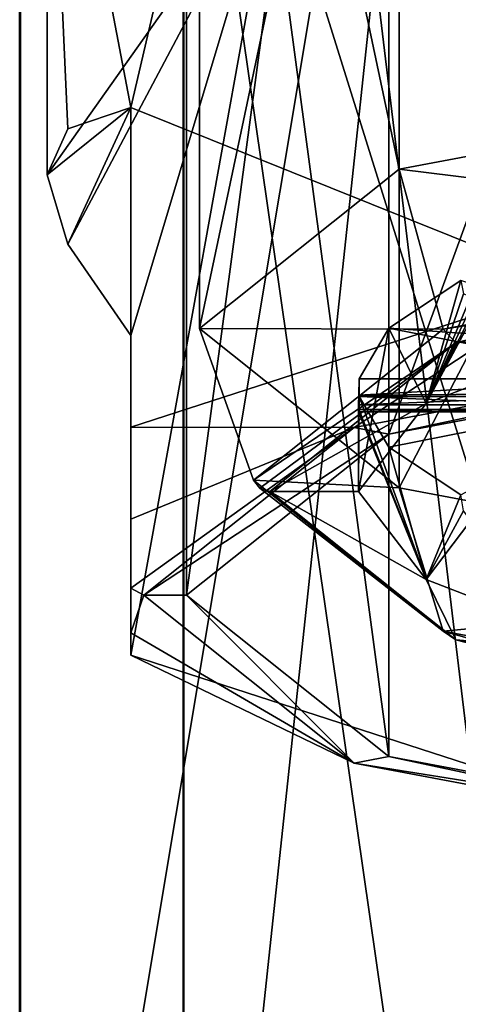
# Model space of a CAD drawing. Header units: millimetres. Extents: x -322 to 175, y 0 to 232.
# Tile 143 of 157: x -14.27 to -9.16, y 92.2 to 103.65. Entities that reach past the tile are written whole.
import ezdxf

# ---------------------------------------------------------------- set-up
doc = ezdxf.new("R2010")
doc.units = ezdxf.units.MM
doc.header["$LTSCALE"] = 65.185185
for name, color, linetype in [('1585', 7, 'CONTINUOUS'), ('1586', 7, 'CONTINUOUS'), ('1611', 7, 'CONTINUOUS'), ('1612', 7, 'CONTINUOUS'), ('1613', 7, 'CONTINUOUS'), ('1614', 7, 'CONTINUOUS'), ('1619', 7, 'CONTINUOUS'), ('1620', 7, 'CONTINUOUS'), ('1621', 7, 'CONTINUOUS'), ('1623', 7, 'CONTINUOUS'), ('1624', 7, 'CONTINUOUS'), ('1625', 7, 'CONTINUOUS'), ('1626', 7, 'CONTINUOUS'), ('1630', 7, 'CONTINUOUS'), ('1631', 7, 'CONTINUOUS'), ('1680', 7, 'CONTINUOUS'), ('1681', 7, 'CONTINUOUS'), ('1682', 7, 'CONTINUOUS'), ('1683', 7, 'CONTINUOUS'), ('1709', 7, 'CONTINUOUS'), ('1711', 7, 'CONTINUOUS'), ('1712', 7, 'CONTINUOUS'), ('1713', 7, 'CONTINUOUS'), ('1714', 7, 'CONTINUOUS'), ('1715', 7, 'CONTINUOUS')]:
    doc.layers.add(name, color=color, linetype=linetype)

msp = doc.modelspace()

# ---------------------------------------------------------------- linework, layer by layer
at = {"layer": '1585', "color": 7, "linetype": 'CONTINUOUS', "true_color": 0xe0f2ff}
for points in [[(-12.359, 83.5, -4.033), (-7.621, 83.5, -10.532), (-7.621, 127.729, -2.55), (-12.359, 83.5, -4.033)], [(-12.359, 83.5, -4.033), (-7.621, 127.729, -2.55), (-12.359, 125.6, 3.593), (-12.359, 83.5, -4.033)], [(-12.366, 83.5, 4.009), (-12.359, 83.5, -4.033), (-12.359, 125.6, 3.593), (-12.366, 83.5, 4.009)], [(-12.366, 83.5, 4.009), (-12.359, 125.6, 3.593), (-12.366, 122.767, 11.119), (-12.366, 83.5, 4.009)], [(-7.641, 83.5, 10.517), (-12.366, 83.5, 4.009), (-12.366, 122.767, 11.119), (-7.641, 83.5, 10.517)], [(-7.641, 120.475, 17.21), (-7.641, 83.5, 10.517), (-12.366, 122.767, 11.119), (-7.641, 120.475, 17.21)]]:
    msp.add_3dface(points, dxfattribs=at)
at = {"layer": '1586', "color": 7, "linetype": 'CONTINUOUS', "true_color": 0xe0f2ff}
for points in [[(-8.794, 123.809, -5.647), (-8.794, 83.5, -12.152), (-14.26, 121.451, 1.471), (-8.794, 123.809, -5.647)], [(-14.26, 121.451, 1.471), (-14.26, 83.5, -4.653), (-14.269, 118.532, 10.279), (-14.26, 121.451, 1.471)], [(-8.794, 83.5, -12.152), (-14.26, 83.5, -4.653), (-14.26, 121.451, 1.471), (-8.794, 83.5, -12.152)], [(-14.26, 83.5, -4.653), (-14.269, 83.5, 4.626), (-14.269, 118.532, 10.279), (-14.26, 83.5, -4.653)], [(-14.269, 118.532, 10.279), (-14.269, 83.5, 4.626), (-8.817, 116.17, 17.407), (-14.269, 118.532, 10.279)], [(-14.269, 83.5, 4.626), (-8.817, 83.5, 12.135), (-8.817, 116.17, 17.407), (-14.269, 83.5, 4.626)]]:
    msp.add_3dface(points, dxfattribs=at)
at = {"layer": '1611', "color": 2, "linetype": 'CONTINUOUS'}
for points in [[(-3.762, 115.892, 239.4), (-9.85, 114.747, 235.128), (-3.762, 103.055, 242.84), (-3.762, 115.892, 239.4)], [(-9.85, 114.747, 235.128), (-12.175, 112.895, 228.216), (-9.85, 101.911, 238.568), (-9.85, 114.747, 235.128)], [(-3.762, 103.055, 242.84), (-9.85, 114.747, 235.128), (-9.85, 101.911, 238.568), (-3.762, 103.055, 242.84)], [(-9.85, 101.911, 238.568), (-12.175, 112.895, 228.216), (-12.175, 100.058, 231.655), (-9.85, 101.911, 238.568)]]:
    msp.add_3dface(points, dxfattribs=at)
at = {"layer": '1612', "color": 2, "linetype": 'CONTINUOUS'}
for points in [[(-3.762, 103.055, 242.84), (-9.85, 101.911, 238.568), (-3.568, 101.137, 242.735), (-3.762, 103.055, 242.84)], [(-9.85, 101.911, 238.568), (-12.175, 100.058, 231.655), (-9.341, 100.052, 238.683), (-9.85, 101.911, 238.568)], [(-3.568, 101.137, 242.735), (-9.85, 101.911, 238.568), (-9.341, 100.052, 238.683), (-3.568, 101.137, 242.735)], [(-9.341, 100.052, 238.683), (-12.175, 100.058, 231.655), (-11.546, 98.295, 232.128), (-9.341, 100.052, 238.683)]]:
    msp.add_3dface(points, dxfattribs=at)
at = {"layer": '1613', "color": 2, "linetype": 'CONTINUOUS'}
for points in [[(-3.568, 101.137, 242.735), (-9.341, 100.052, 238.683), (-3.511, 100.96, 242.596), (-3.568, 101.137, 242.735)], [(-3.511, 100.96, 242.596), (-9.341, 100.052, 238.683), (-6.678, 100.542, 241.036), (-3.511, 100.96, 242.596)], [(-6.678, 100.542, 241.036), (-9.341, 100.052, 238.683), (-9.191, 99.892, 238.607), (-6.678, 100.542, 241.036)], [(-9.341, 100.052, 238.683), (-11.546, 98.295, 232.128), (-9.191, 99.892, 238.607), (-9.341, 100.052, 238.683)], [(-9.191, 99.892, 238.607), (-11.546, 98.295, 232.128), (-11.473, 98.201, 232.153), (-9.191, 99.892, 238.607)], [(-11.357, 98.165, 232.163), (-9.191, 99.892, 238.607), (-11.473, 98.201, 232.153), (-11.357, 98.165, 232.163)]]:
    msp.add_3dface(points, dxfattribs=at)
at = {"layer": '1614', "color": 2, "linetype": 'CONTINUOUS'}
for points in [[(-10.317, 99.269, 231.453), (-10.32, 99.117, 231.569), (-9.539, 97.142, 228.346), (-10.317, 99.269, 231.453)], [(-9.973, 98.681, 229.258), (-10.317, 99.269, 231.453), (-9.539, 97.142, 228.346), (-9.973, 98.681, 229.258)], [(-10.325, 99.111, 231.831), (-10.325, 99.131, 231.904), (-9.539, 97.142, 228.346), (-10.325, 99.111, 231.831)], [(-9.539, 97.142, 228.346), (-10.325, 99.131, 231.904), (-10.325, 98.165, 232.163), (-9.539, 97.142, 228.346)], [(-10.324, 99.092, 231.759), (-10.325, 99.111, 231.831), (-9.539, 97.142, 228.346), (-10.324, 99.092, 231.759)], [(-10.32, 99.117, 231.569), (-10.324, 99.092, 231.759), (-9.539, 97.142, 228.346), (-10.32, 99.117, 231.569)], [(-9.135, 98.127, 227.191), (-9.973, 98.681, 229.258), (-9.539, 97.142, 228.346), (-9.135, 98.127, 227.191)], [(-9.101, 97.939, 227.174), (-9.135, 98.127, 227.191), (-9.539, 97.142, 228.346), (-9.101, 97.939, 227.174)], [(-9.016, 97.828, 227.043), (-9.101, 97.939, 227.174), (-9.539, 97.142, 228.346), (-9.016, 97.828, 227.043)], [(-7.301, 96.275, 225.111), (-9.016, 97.828, 227.043), (-9.539, 97.142, 228.346), (-7.301, 96.275, 225.111)]]:
    msp.add_3dface(points, dxfattribs=at)
at = {"layer": '1619', "color": 7, "linetype": 'CONTINUOUS', "true_color": 0xcad1ee}
for points in [[(-9.971, 110.779, 221.283), (-12.325, 112.654, 228.28), (-9.971, 95.082, 225.489), (-9.971, 110.779, 221.283)], [(-9.971, 95.082, 225.489), (-12.325, 112.654, 228.28), (-12.325, 96.957, 232.486), (-9.971, 95.082, 225.489)], [(-3.809, 109.62, 216.958), (-9.971, 110.779, 221.283), (-3.809, 93.924, 221.164), (-3.809, 109.62, 216.958)], [(-3.809, 93.924, 221.164), (-9.971, 110.779, 221.283), (-9.971, 95.082, 225.489), (-3.809, 93.924, 221.164)]]:
    msp.add_3dface(points, dxfattribs=at)
at = {"layer": '1620', "color": 7, "linetype": 'CONTINUOUS', "true_color": 0xcad1ee}
for points in [[(-12.975, 98.911, 237.267), (-10.376, 98.908, 239.768), (-7.846, 100.57, 243.459), (-12.975, 98.911, 237.267)], [(-10.376, 98.908, 239.768), (-3.963, 100.114, 244.268), (-7.846, 100.57, 243.459), (-10.376, 98.908, 239.768)], [(-12.975, 97.841, 234.894), (-10.376, 98.908, 239.768), (-12.975, 98.911, 237.267), (-12.975, 97.841, 234.894)], [(-12.825, 96.957, 232.486), (-10.376, 98.908, 239.768), (-12.975, 97.041, 232.464), (-12.825, 96.957, 232.486)], [(-12.975, 97.041, 232.464), (-10.376, 98.908, 239.768), (-12.975, 97.841, 234.894), (-12.975, 97.041, 232.464)]]:
    msp.add_3dface(points, dxfattribs=at)
at = {"layer": '1621', "color": 7, "linetype": 'CONTINUOUS', "true_color": 0xcad1ee}
for points in [[(-4.311, 111.161, 242.415), (-11.286, 109.85, 237.521), (-7.846, 100.57, 243.459), (-4.311, 111.161, 242.415)], [(-11.286, 109.85, 237.521), (-13.95, 107.727, 229.6), (-12.975, 102.63, 236.271), (-11.286, 109.85, 237.521)], [(-7.846, 100.57, 243.459), (-11.286, 109.85, 237.521), (-12.975, 102.63, 236.271), (-7.846, 100.57, 243.459)], [(-12.975, 102.63, 236.271), (-13.95, 107.727, 229.6), (-13.707, 102.383, 233.714), (-12.975, 102.63, 236.271)], [(-13.707, 102.383, 233.714), (-13.95, 107.727, 229.6), (-13.95, 101.848, 231.176), (-13.707, 102.383, 233.714)], [(-12.975, 98.911, 237.267), (-7.846, 100.57, 243.459), (-12.975, 102.63, 236.271), (-12.975, 98.911, 237.267)]]:
    msp.add_3dface(points, dxfattribs=at)
at = {"layer": '1623', "color": 7, "linetype": 'CONTINUOUS', "true_color": 0xcad1ee}
for points in [[(-13.95, 107.727, 229.6), (-11.286, 105.605, 221.68), (-13.95, 101.848, 231.176), (-13.95, 107.727, 229.6)], [(-13.95, 101.848, 231.176), (-11.286, 105.605, 221.68), (-13.707, 101.042, 228.71), (-13.95, 101.848, 231.176)], [(-13.707, 101.042, 228.71), (-11.286, 105.605, 221.68), (-12.975, 99.978, 226.372), (-13.707, 101.042, 228.71)], [(-12.975, 99.978, 226.372), (-11.286, 105.605, 221.68), (-12.975, 96.259, 227.369), (-12.975, 99.978, 226.372)], [(-12.975, 96.259, 227.369), (-11.286, 105.605, 221.68), (-7.846, 94.6, 221.177), (-12.975, 96.259, 227.369)], [(-11.286, 105.605, 221.68), (-4.311, 104.294, 216.785), (-7.846, 94.6, 221.177), (-11.286, 105.605, 221.68)]]:
    msp.add_3dface(points, dxfattribs=at)
at = {"layer": '1624', "color": 7, "linetype": 'CONTINUOUS', "true_color": 0xcad1ee}
for points in [[(-12.825, 96.957, 232.486), (-12.975, 97.041, 232.464), (-12.975, 96.519, 229.959), (-12.825, 96.957, 232.486)], [(-12.825, 96.957, 232.486), (-12.975, 96.519, 229.959), (-10.376, 95.006, 225.205), (-12.825, 96.957, 232.486)], [(-12.975, 96.519, 229.959), (-12.975, 96.259, 227.369), (-10.376, 95.006, 225.205), (-12.975, 96.519, 229.959)], [(-12.975, 96.259, 227.369), (-7.846, 94.6, 221.177), (-10.376, 95.006, 225.205), (-12.975, 96.259, 227.369)], [(-10.376, 95.006, 225.205), (-7.846, 94.6, 221.177), (-3.963, 93.8, 220.704), (-10.376, 95.006, 225.205)]]:
    msp.add_3dface(points, dxfattribs=at)
at = {"layer": '1625', "color": 7, "linetype": 'CONTINUOUS', "true_color": 0xcad1ee}
for points in [[(-3.963, 100.114, 244.268), (-10.376, 98.908, 239.768), (-9.971, 98.832, 239.484), (-3.963, 100.114, 244.268)], [(-3.809, 99.991, 243.809), (-3.963, 100.114, 244.268), (-9.971, 98.832, 239.484), (-3.809, 99.991, 243.809)], [(-10.376, 98.908, 239.768), (-12.825, 96.957, 232.486), (-9.971, 98.832, 239.484), (-10.376, 98.908, 239.768)], [(-12.825, 96.957, 232.486), (-12.325, 96.957, 232.486), (-9.971, 98.832, 239.484), (-12.825, 96.957, 232.486)], [(-12.325, 96.957, 232.486), (-12.825, 96.957, 232.486), (-10.376, 95.006, 225.205), (-12.325, 96.957, 232.486)], [(-9.971, 95.082, 225.489), (-12.325, 96.957, 232.486), (-10.376, 95.006, 225.205), (-9.971, 95.082, 225.489)], [(-9.971, 95.082, 225.489), (-10.376, 95.006, 225.205), (-3.963, 93.8, 220.704), (-9.971, 95.082, 225.489)], [(-3.809, 93.924, 221.164), (-9.971, 95.082, 225.489), (-3.963, 93.8, 220.704), (-3.809, 93.924, 221.164)]]:
    msp.add_3dface(points, dxfattribs=at)
at = {"layer": '1626', "color": 7, "linetype": 'CONTINUOUS', "true_color": 0xcad1ee}
for points in [[(-9.971, 114.529, 235.278), (-3.809, 115.687, 239.603), (-9.971, 98.832, 239.484), (-9.971, 114.529, 235.278)], [(-3.809, 115.687, 239.603), (-3.809, 99.991, 243.809), (-9.971, 98.832, 239.484), (-3.809, 115.687, 239.603)], [(-12.325, 112.654, 228.28), (-9.971, 114.529, 235.278), (-12.325, 96.957, 232.486), (-12.325, 112.654, 228.28)], [(-12.325, 96.957, 232.486), (-9.971, 114.529, 235.278), (-9.971, 98.832, 239.484), (-12.325, 96.957, 232.486)]]:
    msp.add_3dface(points, dxfattribs=at)
at = {"layer": '1630', "color": 7, "linetype": 'CONTINUOUS', "true_color": 0xcad1ee}
for points in [[(-12.975, 102.63, 236.271), (-13.707, 102.383, 233.714), (-13.95, 101.848, 231.176), (-12.975, 102.63, 236.271)], [(-12.975, 102.63, 236.271), (-13.95, 101.848, 231.176), (-13.707, 101.042, 228.71), (-12.975, 102.63, 236.271)], [(-12.975, 102.63, 236.271), (-13.707, 101.042, 228.71), (-12.975, 99.978, 226.372), (-12.975, 102.63, 236.271)]]:
    msp.add_3dface(points, dxfattribs=at)
at = {"layer": '1631', "color": 7, "linetype": 'CONTINUOUS', "true_color": 0xcad1ee}
for points in [[(-12.975, 98.911, 237.267), (-12.975, 102.63, 236.271), (-12.975, 99.978, 226.372), (-12.975, 98.911, 237.267)], [(-12.975, 97.041, 232.464), (-12.975, 97.841, 234.894), (-12.975, 99.978, 226.372), (-12.975, 97.041, 232.464)], [(-12.975, 97.041, 232.464), (-12.975, 99.978, 226.372), (-12.975, 96.519, 229.959), (-12.975, 97.041, 232.464)], [(-12.975, 97.841, 234.894), (-12.975, 98.911, 237.267), (-12.975, 99.978, 226.372), (-12.975, 97.841, 234.894)], [(-12.975, 99.978, 226.372), (-12.975, 96.259, 227.369), (-12.975, 96.519, 229.959), (-12.975, 99.978, 226.372)]]:
    msp.add_3dface(points, dxfattribs=at)
at = {"layer": '1680', "color": 2, "linetype": 'CONTINUOUS'}
for points in [[(-6.761, 99.841, 233.589), (-9.135, 100.618, 236.487), (-9.973, 100.064, 234.42), (-6.761, 99.841, 233.589)], [(-10.317, 99.476, 232.225), (-6.989, 99.476, 232.225), (-9.973, 100.064, 234.42), (-10.317, 99.476, 232.225)], [(-6.989, 99.476, 232.225), (-6.761, 99.841, 233.589), (-9.973, 100.064, 234.42), (-6.989, 99.476, 232.225)]]:
    msp.add_3dface(points, dxfattribs=at)
at = {"layer": '1681', "color": 2, "linetype": 'CONTINUOUS'}
for points in [[(-6.934, 99.307, 232.211), (-6.989, 99.476, 232.225), (-10.32, 99.286, 232.201), (-6.934, 99.307, 232.211)], [(-6.989, 99.476, 232.225), (-10.317, 99.476, 232.225), (-10.32, 99.286, 232.201), (-6.989, 99.476, 232.225)], [(-6.748, 99.17, 232.049), (-6.934, 99.307, 232.211), (-10.324, 99.17, 232.049), (-6.748, 99.17, 232.049)], [(-10.324, 99.17, 232.049), (-6.934, 99.307, 232.211), (-10.32, 99.286, 232.201), (-10.324, 99.17, 232.049)]]:
    msp.add_3dface(points, dxfattribs=at)
at = {"layer": '1682', "color": 2, "linetype": 'CONTINUOUS'}
for points in [[(-10.32, 99.117, 231.569), (-10.317, 99.269, 231.453), (-6.934, 99.129, 231.55), (-10.32, 99.117, 231.569)], [(-10.317, 99.269, 231.453), (-6.989, 99.269, 231.453), (-6.934, 99.129, 231.55), (-10.317, 99.269, 231.453)], [(-10.324, 99.092, 231.759), (-10.32, 99.117, 231.569), (-6.748, 99.092, 231.759), (-10.324, 99.092, 231.759)], [(-10.32, 99.117, 231.569), (-6.934, 99.129, 231.55), (-6.748, 99.092, 231.759), (-10.32, 99.117, 231.569)]]:
    msp.add_3dface(points, dxfattribs=at)
at = {"layer": '1683', "color": 2, "linetype": 'CONTINUOUS'}
for points in [[(-10.317, 99.269, 231.453), (-9.973, 98.681, 229.258), (-6.989, 99.269, 231.453), (-10.317, 99.269, 231.453)], [(-9.973, 98.681, 229.258), (-9.135, 98.127, 227.191), (-6.989, 99.269, 231.453), (-9.973, 98.681, 229.258)]]:
    msp.add_3dface(points, dxfattribs=at)
at = {"layer": '1709', "color": 2, "linetype": 'CONTINUOUS'}
for points in [[(-10.325, 99.131, 231.904), (-10.325, 99.111, 231.831), (-10.324, 99.17, 232.049), (-10.325, 99.131, 231.904)], [(-10.325, 99.131, 231.904), (-10.324, 99.17, 232.049), (-10.325, 99.15, 231.976), (-10.325, 99.131, 231.904)], [(-10.325, 99.111, 231.831), (-10.324, 99.092, 231.759), (-10.324, 99.17, 232.049), (-10.325, 99.111, 231.831)], [(-10.324, 99.092, 231.759), (-6.748, 99.092, 231.759), (-6.748, 99.17, 232.049), (-10.324, 99.092, 231.759)], [(-10.324, 99.092, 231.759), (-6.748, 99.17, 232.049), (-10.324, 99.17, 232.049), (-10.324, 99.092, 231.759)]]:
    msp.add_3dface(points, dxfattribs=at)
at = {"layer": '1711', "color": 2, "linetype": 'CONTINUOUS'}
for points in [[(-9.973, 100.064, 234.42), (-9.135, 100.618, 236.487), (-9.539, 99.187, 235.979), (-9.973, 100.064, 234.42)], [(-9.135, 100.618, 236.487), (-9.101, 100.464, 236.596), (-9.539, 99.187, 235.979), (-9.135, 100.618, 236.487)], [(-8.866, 100.5, 237.015), (-8.774, 100.61, 237.142), (-9.539, 99.187, 235.979), (-8.866, 100.5, 237.015)], [(-9.539, 99.187, 235.979), (-8.774, 100.61, 237.142), (-7.301, 100.054, 239.215), (-9.539, 99.187, 235.979)], [(-8.942, 100.467, 236.89), (-8.866, 100.5, 237.015), (-9.539, 99.187, 235.979), (-8.942, 100.467, 236.89)], [(-9.016, 100.433, 236.764), (-8.942, 100.467, 236.89), (-9.539, 99.187, 235.979), (-9.016, 100.433, 236.764)], [(-9.101, 100.464, 236.596), (-9.016, 100.433, 236.764), (-9.539, 99.187, 235.979), (-9.101, 100.464, 236.596)], [(-10.325, 98.165, 232.163), (-10.317, 99.476, 232.225), (-9.973, 100.064, 234.42), (-10.325, 98.165, 232.163)], [(-10.325, 98.165, 232.163), (-9.973, 100.064, 234.42), (-9.539, 99.187, 235.979), (-10.325, 98.165, 232.163)], [(-10.317, 99.476, 232.225), (-10.325, 98.165, 232.163), (-10.32, 99.286, 232.201), (-10.317, 99.476, 232.225)], [(-10.325, 98.165, 232.163), (-10.324, 99.17, 232.049), (-10.32, 99.286, 232.201), (-10.325, 98.165, 232.163)], [(-10.324, 99.17, 232.049), (-10.325, 98.165, 232.163), (-10.325, 99.15, 231.976), (-10.324, 99.17, 232.049)], [(-10.325, 98.165, 232.163), (-10.325, 99.131, 231.904), (-10.325, 99.15, 231.976), (-10.325, 98.165, 232.163)]]:
    msp.add_3dface(points, dxfattribs=at)
at = {"layer": '1712', "color": 2, "linetype": 'CONTINUOUS'}
for points in [[(-6.678, 100.542, 241.036), (-9.191, 99.892, 238.607), (-7.301, 100.054, 239.215), (-6.678, 100.542, 241.036)], [(-9.191, 99.892, 238.607), (-9.539, 99.187, 235.979), (-7.301, 100.054, 239.215), (-9.191, 99.892, 238.607)], [(-9.191, 99.892, 238.607), (-11.357, 98.165, 232.163), (-9.539, 99.187, 235.979), (-9.191, 99.892, 238.607)], [(-11.357, 98.165, 232.163), (-10.325, 98.165, 232.163), (-9.539, 99.187, 235.979), (-11.357, 98.165, 232.163)], [(-11.357, 98.165, 232.163), (-9.539, 97.142, 228.346), (-10.325, 98.165, 232.163), (-11.357, 98.165, 232.163)], [(-9.539, 97.142, 228.346), (-11.357, 98.165, 232.163), (-9.191, 96.438, 225.718), (-9.539, 97.142, 228.346)], [(-7.301, 96.275, 225.111), (-9.539, 97.142, 228.346), (-9.191, 96.438, 225.718), (-7.301, 96.275, 225.111)], [(-3.511, 95.369, 221.73), (-7.301, 96.275, 225.111), (-9.191, 96.438, 225.718), (-3.511, 95.369, 221.73)], [(-6.678, 95.787, 223.289), (-3.511, 95.369, 221.73), (-9.191, 96.438, 225.718), (-6.678, 95.787, 223.289)]]:
    msp.add_3dface(points, dxfattribs=at)
at = {"layer": '1713', "color": 2, "linetype": 'CONTINUOUS'}
for points in [[(-11.473, 98.201, 232.153), (-11.546, 98.295, 232.128), (-9.341, 96.539, 225.572), (-11.473, 98.201, 232.153)], [(-11.357, 98.165, 232.163), (-11.473, 98.201, 232.153), (-9.341, 96.539, 225.572), (-11.357, 98.165, 232.163)], [(-9.191, 96.438, 225.718), (-11.357, 98.165, 232.163), (-9.341, 96.539, 225.572), (-9.191, 96.438, 225.718)], [(-6.678, 95.787, 223.289), (-9.191, 96.438, 225.718), (-9.341, 96.539, 225.572), (-6.678, 95.787, 223.289)], [(-3.568, 95.453, 221.521), (-6.678, 95.787, 223.289), (-9.341, 96.539, 225.572), (-3.568, 95.453, 221.521)]]:
    msp.add_3dface(points, dxfattribs=at)
at = {"layer": '1714', "color": 2, "linetype": 'CONTINUOUS'}
for points in [[(-11.546, 98.295, 232.128), (-12.175, 100.058, 231.655), (-9.85, 98.206, 224.743), (-11.546, 98.295, 232.128)], [(-9.341, 96.539, 225.572), (-11.546, 98.295, 232.128), (-9.85, 98.206, 224.743), (-9.341, 96.539, 225.572)], [(-3.762, 97.061, 220.471), (-9.341, 96.539, 225.572), (-9.85, 98.206, 224.743), (-3.762, 97.061, 220.471)], [(-3.568, 95.453, 221.521), (-9.341, 96.539, 225.572), (-3.762, 97.061, 220.471), (-3.568, 95.453, 221.521)]]:
    msp.add_3dface(points, dxfattribs=at)
at = {"layer": '1715', "color": 2, "linetype": 'CONTINUOUS'}
for points in [[(-12.175, 100.058, 231.655), (-12.175, 112.895, 228.216), (-9.85, 111.043, 221.303), (-12.175, 100.058, 231.655)], [(-9.85, 98.206, 224.743), (-12.175, 100.058, 231.655), (-9.85, 111.043, 221.303), (-9.85, 98.206, 224.743)], [(-3.762, 109.898, 217.031), (-9.85, 98.206, 224.743), (-9.85, 111.043, 221.303), (-3.762, 109.898, 217.031)], [(-3.762, 97.061, 220.471), (-9.85, 98.206, 224.743), (-3.762, 109.898, 217.031), (-3.762, 97.061, 220.471)]]:
    msp.add_3dface(points, dxfattribs=at)

doc.saveas('drawing.dxf')
